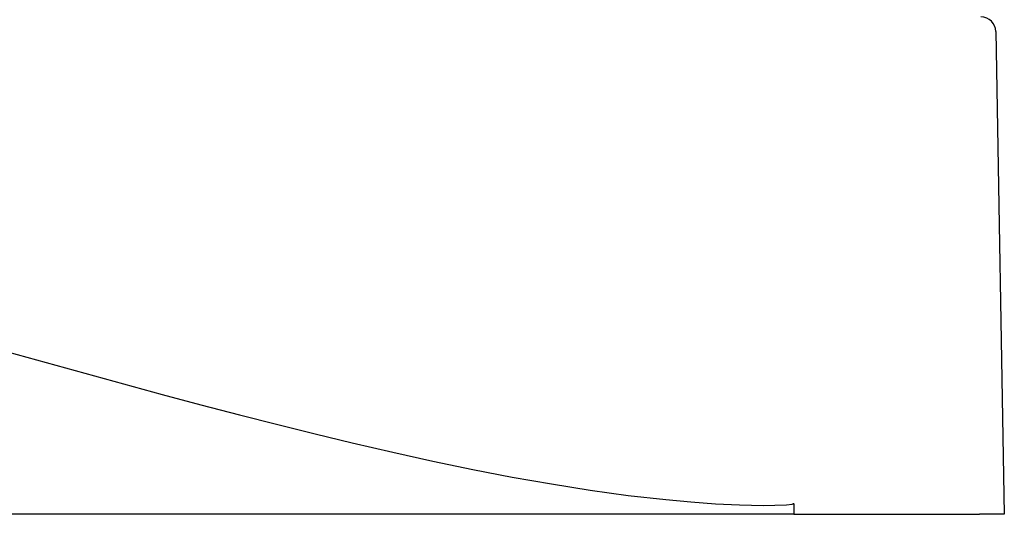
# Model space of a CAD drawing. Header units: millimetres. Extents: x 2848.32 to 2849.28, y 2905.67 to 2907.97.
# Tile 3 of 20: x 2848.88 to 2849.28, y 2905.67 to 2905.87. Entities that reach past the tile are written whole.
import ezdxf

# ---------------------------------------------------------------- set-up
doc = ezdxf.new("R2010")
doc.units = ezdxf.units.MM
doc.layers.add('SANINDUSA', color=3, linetype='Continuous')

msp = doc.modelspace()

# ---------------------------------------------------------------- linework, layer by layer
at = {"layer": 'SANINDUSA', "linetype": 'Continuous'}
for p, q in [((2849.27521, 2905.86555), (2849.2786, 2905.67144)), ((2849.19397, 2905.6757), (2849.19402, 2905.67144)), ((2849.19402, 2905.67144), (2848.32287, 2905.67144)), ((2849.19402, 2905.67144), (2849.19476, 2905.67144)), ((2849.19476, 2905.67144), (2849.22866, 2905.67144)), ((2849.22866, 2905.67144), (2849.2686, 2905.67144)), ((2849.2786, 2905.67144), (2849.2686, 2905.67144))]:
    msp.add_line(p, q, dxfattribs=at)
at = {"layer": 'SANINDUSA', "linetype": 'Continuous', "flags": 128}
msp.add_lwpolyline([(2848.87811, 2905.73676), (2848.89363, 2905.73244), (2848.90916, 2905.72814), (2848.92465, 2905.72389), (2848.94024, 2905.71966), (2848.95578, 2905.7155), (2848.97127, 2905.71144), (2848.98669, 2905.70749), (2849.0017, 2905.70374), (2849.01661, 2905.70014), (2849.03289, 2905.69637), (2849.04902, 2905.69281), (2849.06501, 2905.68949), (2849.08081, 2905.68644), (2849.09662, 2905.68365), (2849.11219, 2905.68118), (2849.12753, 2905.67907), (2849.14257, 2905.67735), (2849.15262, 2905.67642), (2849.1625, 2905.6757), (2849.17224, 2905.67522), (2849.18178, 2905.67502), (2849.18645, 2905.67507), (2849.19107, 2905.67528), (2849.19332, 2905.67558), (2849.19376, 2905.67572), (2849.19387, 2905.6758), (2849.1939, 2905.67582), (2849.19391, 2905.67585), (2849.19392, 2905.67587), (2849.19392, 2905.67589)], dxfattribs=at)
at = {"layer": 'SANINDUSA', "linetype": 'Continuous'}
for centre, radius, start, end in [((2849.26921, 2905.86544), 0.006, 1, 90), ((2849.19369, 2905.67573), 0.000283, 355.5261, 35.4197)]:
    msp.add_arc(centre, radius, start, end, dxfattribs=at)

doc.saveas('drawing.dxf')
